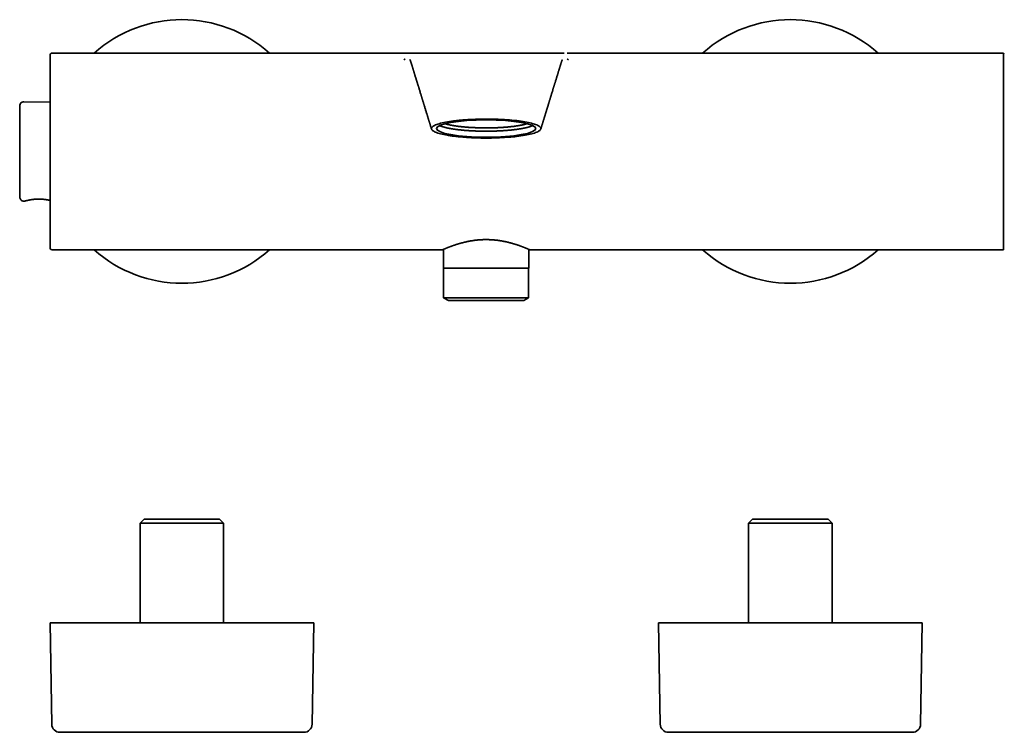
# Model space of a CAD drawing. Header units: millimetres. Extents: x 8 to 935, y 12 to 397.
# Tile 3 of 10: x 353 to 596, y 221 to 397. Entities that reach past the tile are written whole.
import ezdxf

# ---------------------------------------------------------------- set-up
doc = ezdxf.new("R2010")
doc.units = ezdxf.units.MM

msp = doc.modelspace()

# ---------------------------------------------------------------- linework, layer by layer
at = {"color": 7, "linetype": 'Continuous', "lineweight": 35}
for p, q in [((447.85, 388.9), (360.91, 388.9)), ((447.84, 388.9), (447.85, 388.9)), ((447.89, 388.9), (447.85, 388.9)), ((447.85, 388.9), (447.89, 388.9)), ((448.68, 388.9), (448.85, 388.9)), ((448.9, 388.9), (448.93, 388.9)), ((448.93, 388.9), (449.82, 388.9)), ((486.9, 388.9), (486.93, 388.9)), ((486.97, 388.9), (487.15, 388.9)), ((487.96, 388.9), (487.91, 388.9)), ((487.91, 388.9), (487.95, 388.9)), ((487.95, 388.9), (487.99, 388.9)), ((595.41, 388.9), (487.96, 388.9)), ((595.41, 340.41), (595.41, 388.9)), ((449.66, 385.73), (449.66, 385.74)), ((486.17, 385.74), (486.16, 385.73)), ((360.41, 376.79), (353.95, 376.91)), ((353.95, 352.41), (354.18, 352.41)), ((360.91, 340.41), (457.16, 340.41)), ((457.41, 340.52), (457.41, 335.91)), ((478.41, 335.91), (478.41, 340.52)), ((478.66, 340.41), (595.41, 340.41)), ((457.41, 335.91), (478.41, 335.91)), ((457.44, 335.91), (457.44, 328.59)), ((478.39, 328.59), (478.39, 335.91)), ((457.44, 328.59), (458.6, 327.91)), ((472.94, 328.59), (457.44, 328.59)), ((458.6, 327.91), (477.23, 327.91)), ((478.39, 328.59), (472.94, 328.59)), ((477.23, 327.91), (478.39, 328.59)), ((383.61, 273.95), (382.61, 272.95)), ((382.61, 272.95), (382.61, 248.4)), ((392.91, 272.95), (382.61, 272.95)), ((383.61, 273.95), (392.91, 273.95)), ((392.91, 273.95), (402.21, 273.95)), ((403.21, 272.95), (392.91, 272.95)), ((403.21, 272.95), (402.21, 273.95)), ((403.21, 248.4), (403.21, 272.95)), ((533.61, 273.95), (532.61, 272.95)), ((532.61, 272.95), (532.61, 248.4)), ((542.91, 272.95), (532.61, 272.95)), ((533.61, 273.95), (542.91, 273.95)), ((542.91, 273.95), (552.21, 273.95)), ((553.21, 272.95), (542.91, 272.95)), ((553.21, 272.95), (552.21, 273.95)), ((553.21, 248.4), (553.21, 272.95)), ((360.41, 248.4), (360.83, 223.36)), ((360.41, 248.4), (425.41, 248.4)), ((425, 223.36), (425.41, 248.4)), ((510.41, 248.4), (510.83, 223.36)), ((510.41, 248.4), (575.41, 248.4)), ((575, 223.36), (575.41, 248.4)), ((362.83, 221.4), (423, 221.4)), ((512.83, 221.4), (573, 221.4))]:
    msp.add_line(p, q, dxfattribs=at)
for centre, radius, start, end in [((392.91, 364.66), 32.5, 48.2583, 131.7417), ((542.91, 364.66), 32.5, 48.2582, 131.7418), ((360.91, 388.41), 0.5, 90, 180), ((595.56, 388.64), 0.15, 58.2338, 180), ((353.93, 375.91), 1, 89, 180), ((353.93, 353.41), 1, 180, 271), ((360.91, 340.91), 0.5, 180, 270), ((392.91, 364.66), 32.5, 228.2583, 311.7417), ((542.91, 364.66), 32.5, 228.2584, 311.7416), ((595.56, 340.67), 0.15, 180, 301.7662), ((362.83, 223.4), 2, 180.9548, 270), ((423, 223.4), 2, 270, 359.0452), ((512.83, 223.4), 2, 180.9548, 270), ((573, 223.4), 2, 270, 359.0452)]:
    msp.add_arc(centre, radius, start, end, dxfattribs=at)
msp.add_ellipse((467.91, 370.3), major_axis=(12.25, 0), ratio=0.173511, dxfattribs=at)
for points, knots in [([(360.41, 388.41), (360.41, 388.4), (360.41, 388.4), (360.41, 388.38), (360.41, 388.35), (360.41, 388.31), (360.41, 388.26), (360.41, 388.21), (360.41, 388.16), (360.41, 388.1), (360.41, 388.04), (360.41, 387.98), (360.41, 387.89), (360.41, 387.78), (360.41, 387.64), (360.41, 387.49), (360.41, 387.36), (360.41, 387.25), (360.41, 387.17), (360.41, 387.09), (360.41, 387.01), (360.41, 386.92), (360.41, 386.83), (360.41, 386.7), (360.41, 386.53), (360.41, 386.32), (360.41, 386.09), (360.41, 385.86), (360.41, 385.64), (360.41, 385.44), (360.41, 385.27), (360.41, 385.09), (360.41, 384.91), (360.41, 384.72), (360.41, 384.49), (360.41, 384.22), (360.41, 383.91), (360.41, 383.58), (360.41, 383.25), (360.41, 382.9), (360.41, 382.55), (360.41, 382.19), (360.41, 381.82), (360.41, 381.44), (360.41, 381.05), (360.41, 380.65), (360.41, 380.24), (360.41, 379.82), (360.41, 379.45), (360.41, 379.11), (360.41, 378.83), (360.41, 378.54), (360.41, 378.24), (360.41, 377.95), (360.41, 377.6), (360.41, 377.19), (360.41, 376.73), (360.41, 376.27), (360.41, 375.79), (360.41, 375.4), (360.41, 375.08), (360.41, 374.84), (360.41, 374.6), (360.41, 374.36), (360.41, 374.12), (360.41, 373.88), (360.41, 373.64), (360.41, 373.29), (360.41, 372.85), (360.41, 372.3), (360.41, 371.76), (360.41, 371.2), (360.41, 370.71), (360.41, 370.28), (360.41, 369.91), (360.41, 369.54), (360.41, 369.17), (360.41, 368.81), (360.41, 368.39), (360.41, 367.91), (360.41, 367.37), (360.41, 366.83), (360.41, 366.29), (360.41, 365.74), (360.41, 365.19), (360.41, 364.65), (360.41, 364.1), (360.41, 363.56), (360.41, 363.01), (360.41, 362.47), (360.41, 361.99), (360.41, 361.57), (360.41, 361.22), (360.41, 360.87), (360.41, 360.51), (360.41, 360.15), (360.41, 359.72), (360.41, 359.23), (360.41, 358.68), (360.41, 358.13), (360.41, 357.69), (360.41, 357.34), (360.41, 357.1), (360.41, 356.86), (360.41, 356.62), (360.41, 356.38), (360.41, 356.14), (360.41, 355.82), (360.41, 355.41), (360.41, 354.91), (360.41, 354.43), (360.41, 353.94), (360.41, 353.52), (360.41, 353.16), (360.41, 352.85), (360.41, 352.55), (360.41, 352.25), (360.41, 351.95), (360.41, 351.6), (360.41, 351.19), (360.41, 350.75), (360.41, 350.3), (360.41, 349.87), (360.41, 349.45), (360.41, 349.04), (360.41, 348.63), (360.41, 348.24), (360.41, 347.85), (360.41, 347.47), (360.41, 347.1), (360.41, 346.73), (360.41, 346.38), (360.41, 346.07), (360.41, 345.81), (360.41, 345.59), (360.41, 345.38), (360.41, 345.17), (360.41, 344.97), (360.41, 344.74), (360.41, 344.48), (360.41, 344.2), (360.41, 343.93), (360.41, 343.68), (360.41, 343.47), (360.41, 343.32), (360.41, 343.2), (360.41, 343.09), (360.41, 342.98), (360.41, 342.87), (360.41, 342.77), (360.41, 342.67), (360.41, 342.53), (360.41, 342.36), (360.41, 342.17), (360.41, 341.99), (360.41, 341.82), (360.41, 341.69), (360.41, 341.58), (360.41, 341.49), (360.41, 341.41), (360.41, 341.34), (360.41, 341.27), (360.41, 341.2), (360.41, 341.13), (360.41, 341.06), (360.41, 341), (360.41, 340.96), (360.41, 340.93), (360.41, 340.91), (360.41, 340.91), (360.41, 340.91)], [0, 0, 0, 0, 0.00732, 0.014628, 0.021929, 0.029226, 0.036524, 0.041304, 0.046087, 0.050874, 0.055666, 0.060596, 0.065676, 0.073285, 0.080886, 0.088483, 0.096079, 0.099491, 0.102904, 0.106319, 0.109736, 0.113156, 0.116578, 0.120003, 0.127224, 0.134431, 0.14163, 0.148824, 0.156017, 0.160727, 0.16544, 0.170155, 0.174875, 0.1796, 0.184331, 0.191706, 0.199067, 0.206419, 0.213766, 0.221111, 0.228328, 0.23555, 0.242782, 0.250028, 0.257403, 0.264765, 0.272117, 0.279463, 0.286808, 0.291619, 0.296432, 0.301248, 0.306068, 0.310894, 0.315726, 0.322946, 0.330154, 0.337353, 0.344547, 0.351739, 0.355272, 0.358806, 0.362341, 0.365878, 0.369417, 0.37296, 0.376505, 0.380054, 0.387814, 0.395562, 0.4033, 0.411034, 0.418769, 0.423836, 0.428907, 0.433982, 0.439064, 0.444016, 0.448807, 0.456131, 0.463448, 0.470761, 0.478075, 0.485393, 0.492719, 0.500057, 0.507376, 0.514684, 0.521984, 0.529281, 0.536579, 0.54136, 0.546143, 0.55093, 0.555723, 0.560653, 0.565733, 0.573342, 0.580943, 0.58854, 0.596136, 0.599548, 0.602961, 0.606376, 0.609793, 0.613213, 0.616635, 0.62006, 0.627281, 0.634488, 0.641687, 0.648881, 0.656074, 0.660784, 0.665497, 0.670212, 0.674932, 0.679657, 0.684388, 0.691763, 0.699124, 0.706476, 0.713823, 0.721168, 0.728384, 0.735607, 0.742839, 0.750085, 0.75746, 0.764821, 0.772173, 0.77952, 0.786865, 0.791676, 0.796488, 0.801304, 0.806125, 0.810951, 0.815783, 0.823003, 0.830211, 0.83741, 0.844604, 0.851796, 0.855329, 0.858863, 0.862398, 0.865935, 0.869474, 0.873016, 0.876562, 0.880111, 0.887871, 0.895618, 0.903357, 0.911091, 0.918826, 0.923893, 0.928964, 0.934039, 0.939121, 0.944073, 0.948865, 0.95619, 0.963507, 0.97082, 0.978134, 0.985451, 0.992777, 1, 1, 1, 1]), ([(448.58, 388.9), (448.56, 388.9), (448.51, 388.9), (448.43, 388.9), (448.35, 388.9), (448.28, 388.9), (448.21, 388.9), (448.15, 388.9), (448.1, 388.9), (448.05, 388.9), (448, 388.9), (447.96, 388.9), (447.91, 388.9), (447.87, 388.9), (447.82, 388.9), (447.77, 388.9), (447.73, 388.9), (447.68, 388.9), (447.63, 388.9), (447.59, 388.9), (447.54, 388.9), (447.49, 388.9), (447.44, 388.9), (447.41, 388.9), (447.37, 388.9), (447.34, 388.9), (447.29, 388.9), (447.22, 388.9), (447.14, 388.9), (447.06, 388.9), (446.99, 388.9), (446.91, 388.9), (446.83, 388.9), (446.75, 388.9), (446.69, 388.9), (446.62, 388.9), (446.56, 388.9), (446.51, 388.9), (446.46, 388.9), (446.42, 388.9), (446.4, 388.9), (446.38, 388.9), (446.35, 388.9), (446.33, 388.9), (446.31, 388.9), (446.3, 388.9), (446.28, 388.9), (446.26, 388.9), (446.24, 388.9), (446.23, 388.9), (446.21, 388.9), (446.2, 388.9), (446.18, 388.9), (446.17, 388.9), (446.16, 388.9), (446.16, 388.9), (446.16, 388.9), (446.16, 388.9)], [0, 0, 0, 0, 0.031252, 0.067368, 0.100129, 0.129574, 0.155767, 0.178813, 0.19777, 0.21437, 0.230071, 0.245383, 0.260311, 0.274859, 0.291522, 0.307671, 0.323659, 0.341356, 0.357007, 0.37403, 0.392461, 0.411542, 0.428364, 0.442421, 0.454046, 0.464888, 0.477319, 0.506465, 0.537153, 0.564496, 0.591714, 0.619414, 0.647406, 0.676792, 0.700834, 0.725447, 0.747529, 0.767754, 0.789574, 0.801332, 0.812483, 0.821615, 0.828834, 0.835221, 0.8439, 0.853843, 0.864195, 0.874473, 0.885135, 0.897722, 0.912479, 0.929489, 0.948804, 0.968046, 0.984217, 0.997368, 1, 1, 1, 1]), ([(448.66, 388.91), (448.65, 388.91), (448.64, 388.91), (448.62, 388.91), (448.61, 388.91), (448.6, 388.91), (448.6, 388.91), (448.6, 388.91), (448.6, 388.91), (448.6, 388.91)], [0, 0, 0, 0, 0.209393, 0.398966, 0.568818, 0.719061, 0.849842, 0.939911, 1, 1, 1, 1]), ([(448.9, 388.91), (448.9, 388.91), (448.89, 388.91), (448.89, 388.91), (448.88, 388.91), (448.87, 388.91), (448.87, 388.91), (448.86, 388.91), (448.86, 388.91), (448.85, 388.91), (448.85, 388.9), (448.85, 388.9), (448.84, 388.9), (448.84, 388.9), (448.84, 388.9), (448.84, 388.9), (448.84, 388.9)], [0, 0, 0, 0, 0.095644, 0.19827, 0.295626, 0.387716, 0.474539, 0.556096, 0.63239, 0.70342, 0.769186, 0.829691, 0.884934, 0.934916, 0.979639, 1, 1, 1, 1]), ([(467.91, 388.9), (467.89, 388.9), (467.74, 388.9), (467.46, 388.9), (467.1, 388.9), (466.74, 388.9), (466.39, 388.9), (466.04, 388.9), (465.71, 388.9), (465.35, 388.9), (464.99, 388.9), (464.61, 388.9), (464.24, 388.9), (463.88, 388.9), (463.52, 388.9), (463.17, 388.9), (462.81, 388.9), (462.46, 388.9), (462.12, 388.9), (461.78, 388.9), (461.46, 388.9), (461.14, 388.9), (460.83, 388.9), (460.52, 388.9), (460.21, 388.9), (459.91, 388.9), (459.63, 388.9), (459.3, 388.9), (458.95, 388.9), (458.56, 388.9), (458.18, 388.9), (457.8, 388.9), (457.43, 388.9), (457.07, 388.9), (456.71, 388.9), (456.37, 388.9), (456.03, 388.9), (455.69, 388.9), (455.37, 388.9), (455.06, 388.9), (454.75, 388.9), (454.45, 388.9), (454.16, 388.9), (453.89, 388.9), (453.62, 388.9), (453.36, 388.9), (453.11, 388.9), (452.87, 388.9), (452.64, 388.9), (452.42, 388.9), (452.22, 388.9), (452.02, 388.9), (451.83, 388.9), (451.66, 388.9), (451.49, 388.9), (451.33, 388.9), (451.18, 388.9), (451.04, 388.9), (450.91, 388.9), (450.79, 388.9), (450.67, 388.9), (450.56, 388.9), (450.46, 388.9), (450.38, 388.9), (450.3, 388.9), (450.24, 388.9), (450.19, 388.9), (450.16, 388.9), (450.14, 388.9), (450.12, 388.9), (450.1, 388.9), (450.08, 388.9), (450.07, 388.9), (450.05, 388.9), (450.02, 388.9), (450, 388.9), (449.98, 388.9), (449.97, 388.9), (449.96, 388.9), (449.95, 388.9), (449.94, 388.9), (449.93, 388.9), (449.92, 388.9), (449.91, 388.9), (449.9, 388.9), (449.9, 388.9), (449.89, 388.9), (449.89, 388.9), (449.88, 388.9), (449.88, 388.9), (449.87, 388.9), (449.87, 388.9), (449.86, 388.9), (449.86, 388.9), (449.85, 388.9), (449.85, 388.9), (449.85, 388.9), (449.84, 388.9), (449.84, 388.9), (449.84, 388.9), (449.84, 388.9), (449.83, 388.9), (449.83, 388.9), (449.83, 388.9), (449.82, 388.9), (449.82, 388.9), (449.82, 388.9), (449.82, 388.9)], [0, 0, 0, 0, 0.001801, 0.010136, 0.018355, 0.026456, 0.034299, 0.042029, 0.049646, 0.05715, 0.065936, 0.074562, 0.083029, 0.091335, 0.099481, 0.107466, 0.115995, 0.124332, 0.132478, 0.140433, 0.148197, 0.155769, 0.163149, 0.171046, 0.178712, 0.186145, 0.193381, 0.200588, 0.210814, 0.221028, 0.23123, 0.24142, 0.251598, 0.261764, 0.271919, 0.282062, 0.292194, 0.302315, 0.312424, 0.322523, 0.33261, 0.342685, 0.352728, 0.362729, 0.372723, 0.382675, 0.392585, 0.402453, 0.412278, 0.421886, 0.431453, 0.44098, 0.450465, 0.460103, 0.4697, 0.479256, 0.48877, 0.498243, 0.507673, 0.517085, 0.527588, 0.538076, 0.548547, 0.559001, 0.569436, 0.579852, 0.590254, 0.598491, 0.606879, 0.61534, 0.623762, 0.632169, 0.640577, 0.648975, 0.663949, 0.678955, 0.694132, 0.709486, 0.725013, 0.740713, 0.756587, 0.777595, 0.798901, 0.820505, 0.830793, 0.841147, 0.851494, 0.861551, 0.871289, 0.880707, 0.889807, 0.898587, 0.907048, 0.91519, 0.922876, 0.930255, 0.937325, 0.944088, 0.949956, 0.955571, 0.961041, 0.966733, 0.972966, 0.979477, 0.986264, 0.993843, 1, 1, 1, 1]), ([(467.91, 388.9), (468.05, 388.9), (468.31, 388.9), (468.7, 388.9), (469.09, 388.9), (469.48, 388.9), (469.87, 388.9), (470.26, 388.9), (470.64, 388.9), (471.03, 388.9), (471.87, 388.9), (473.14, 388.9), (474.8, 388.9), (476.39, 388.9), (477.9, 388.9), (479.31, 388.9), (481.04, 388.9), (482.52, 388.9), (483.71, 388.9), (484.45, 388.9), (485.02, 388.9), (485.36, 388.9), (485.55, 388.9), (485.65, 388.9), (485.7, 388.9), (485.75, 388.9), (485.8, 388.9), (485.84, 388.9), (485.85, 388.9), (485.87, 388.9), (485.92, 388.9), (486.02, 388.9), (486.35, 388.9), (486.66, 388.9), (486.9, 388.9)], [0, 0, 0, 0, 0.003379, 0.006757, 0.010133, 0.013512, 0.016893, 0.02028, 0.023672, 0.027073, 0.030484, 0.045735, 0.060957, 0.076166, 0.091428, 0.106689, 0.121901, 0.152335, 0.167601, 0.182806, 0.198019, 0.213277, 0.220913, 0.228493, 0.236317, 0.24419, 0.259937, 0.267809, 0.275683, 0.291429, 0.307175, 0.370159, 0.496128, 1, 1, 1, 1]), ([(486.99, 388.9), (486.99, 388.9), (486.99, 388.9), (486.99, 388.9), (486.99, 388.9), (486.98, 388.9), (486.98, 388.9), (486.98, 388.91), (486.97, 388.91), (486.97, 388.91), (486.96, 388.91), (486.96, 388.91), (486.95, 388.91), (486.94, 388.91), (486.94, 388.91), (486.93, 388.91), (486.93, 388.91)], [0, 0, 0, 0, 0.0217236, 0.0663861, 0.1163014, 0.1714705, 0.2318943, 0.2975732, 0.3685081, 0.4446996, 0.5261485, 0.6128557, 0.7048222, 0.802049, 0.9045375, 1, 1, 1, 1]), ([(449.15, 387.27), (449.15, 387.27), (449.15, 387.27), (449.15, 387.26), (449.15, 387.26), (449.15, 387.26), (449.15, 387.26), (449.15, 387.25), (449.16, 387.25), (449.16, 387.24), (449.16, 387.24), (449.17, 387.23), (449.17, 387.22), (449.18, 387.21), (449.18, 387.2), (449.19, 387.18), (449.19, 387.17), (449.2, 387.15), (449.21, 387.14), (449.21, 387.12), (449.22, 387.1), (449.23, 387.09), (449.23, 387.07), (449.24, 387.05), (449.25, 387.02), (449.27, 386.98), (449.28, 386.94), (449.29, 386.91), (449.3, 386.87), (449.31, 386.84), (449.32, 386.82), (449.33, 386.79), (449.34, 386.76), (449.35, 386.74), (449.36, 386.72), (449.36, 386.69), (449.37, 386.67), (449.38, 386.65), (449.39, 386.62), (449.4, 386.59), (449.41, 386.55), (449.42, 386.51), (449.44, 386.46), (449.45, 386.41), (449.47, 386.37), (449.48, 386.33), (449.49, 386.29), (449.5, 386.26), (449.51, 386.22), (449.52, 386.19), (449.53, 386.16), (449.54, 386.13), (449.55, 386.09), (449.56, 386.06), (449.58, 386.02), (449.59, 385.99), (449.59, 385.96), (449.6, 385.93), (449.61, 385.9), (449.62, 385.87), (449.63, 385.85), (449.64, 385.83), (449.64, 385.8), (449.65, 385.78), (449.66, 385.75), (449.66, 385.74), (449.66, 385.73)], [0, 0, 0, 0, 0.0120926, 0.0431618, 0.0697237, 0.098216, 0.1286675, 0.1595312, 0.1892988, 0.2179364, 0.2454161, 0.278681, 0.3100006, 0.3393532, 0.3667288, 0.391925, 0.4142022, 0.4335058, 0.4516066, 0.4689572, 0.4861735, 0.5032812, 0.5214451, 0.5401646, 0.5610717, 0.5853924, 0.6093144, 0.6305163, 0.6471818, 0.6573423, 0.66925, 0.6811533, 0.6918252, 0.7012711, 0.7095458, 0.7170371, 0.7245205, 0.7320023, 0.7398286, 0.7497011, 0.7626179, 0.776788, 0.7918109, 0.8073658, 0.8205588, 0.8307929, 0.8409478, 0.8500971, 0.8601538, 0.8712419, 0.8796691, 0.8882361, 0.8977308, 0.9083541, 0.9190095, 0.9280015, 0.9345174, 0.9430076, 0.9532238, 0.9623536, 0.9675579, 0.9724923, 0.9786705, 0.9864806, 0.9960468, 1, 1, 1, 1]), ([(486.16, 385.73), (486.16, 385.73), (486.17, 385.74), (486.17, 385.76), (486.18, 385.79), (486.19, 385.81), (486.2, 385.84), (486.21, 385.87), (486.22, 385.92), (486.23, 385.96), (486.25, 386), (486.26, 386.05), (486.28, 386.1), (486.29, 386.14), (486.3, 386.18), (486.31, 386.22), (486.33, 386.25), (486.34, 386.3), (486.35, 386.34), (486.37, 386.39), (486.38, 386.44), (486.4, 386.48), (486.41, 386.52), (486.42, 386.56), (486.44, 386.61), (486.45, 386.65), (486.47, 386.69), (486.48, 386.74), (486.49, 386.78), (486.51, 386.82), (486.52, 386.85), (486.52, 386.87), (486.53, 386.89), (486.54, 386.91), (486.54, 386.93), (486.55, 386.94), (486.56, 386.96), (486.56, 386.98), (486.57, 387), (486.57, 387.01), (486.58, 387.03), (486.58, 387.04), (486.59, 387.06), (486.6, 387.08), (486.61, 387.1), (486.61, 387.11), (486.62, 387.13), (486.62, 387.14), (486.63, 387.15), (486.63, 387.17), (486.64, 387.18), (486.65, 387.19), (486.65, 387.21), (486.66, 387.22), (486.66, 387.23), (486.67, 387.25), (486.68, 387.26), (486.68, 387.27), (486.69, 387.28), (486.69, 387.28), (486.69, 387.28), (486.69, 387.28)], [0, 0, 0, 0, 0.0050112, 0.0147678, 0.0190638, 0.0252005, 0.0312682, 0.0462434, 0.0593064, 0.0704506, 0.0826966, 0.0967727, 0.1132046, 0.1241768, 0.1354575, 0.1472352, 0.1595032, 0.1703282, 0.1860292, 0.2010172, 0.2153714, 0.2290143, 0.2423213, 0.2554729, 0.2692215, 0.2843783, 0.3017683, 0.3171281, 0.3337425, 0.3504939, 0.3645313, 0.3761225, 0.3871273, 0.3960927, 0.4037041, 0.4131404, 0.4248174, 0.4380949, 0.4502158, 0.4605552, 0.469229, 0.4806524, 0.4952396, 0.5130065, 0.5335836, 0.5564641, 0.5760785, 0.5969958, 0.6167074, 0.6343131, 0.6498111, 0.6738686, 0.6985352, 0.7243137, 0.7512065, 0.7792104, 0.8347455, 0.8897361, 0.9433985, 0.9958054, 1, 1, 1, 1]), ([(449.66, 385.74), (449.67, 385.73), (449.68, 385.67), (449.71, 385.58), (449.75, 385.47), (449.77, 385.38), (449.8, 385.3), (449.82, 385.23), (449.83, 385.18), (449.85, 385.15), (449.85, 385.12), (449.86, 385.09), (449.88, 385.04), (449.9, 384.98), (449.92, 384.9), (449.95, 384.8), (449.99, 384.68), (450.03, 384.55), (450.07, 384.41), (450.12, 384.25), (450.17, 384.08), (450.23, 383.91), (450.28, 383.72), (450.34, 383.53), (450.41, 383.3), (450.5, 383.02), (450.6, 382.7), (450.69, 382.4), (450.77, 382.13), (450.85, 381.88), (450.92, 381.65), (450.99, 381.41), (451.06, 381.19), (451.13, 380.96), (451.21, 380.73), (451.29, 380.46), (451.38, 380.17), (451.48, 379.84), (451.58, 379.5), (451.69, 379.15), (451.78, 378.85), (451.86, 378.6), (451.92, 378.41), (451.97, 378.24), (452.02, 378.07), (452.07, 377.91), (452.12, 377.76), (452.16, 377.62), (452.2, 377.49), (452.23, 377.38), (452.26, 377.29), (452.28, 377.22), (452.3, 377.16), (452.32, 377.09), (452.34, 377.04), (452.35, 377), (452.36, 376.97), (452.37, 376.94), (452.37, 376.92), (452.38, 376.9), (452.39, 376.87), (452.4, 376.83), (452.42, 376.77), (452.45, 376.69), (452.47, 376.6), (452.51, 376.49), (452.54, 376.37), (452.58, 376.24), (452.62, 376.1), (452.67, 375.95), (452.74, 375.72), (452.83, 375.42), (452.94, 375.06), (453.05, 374.7), (453.17, 374.34), (453.25, 374.05), (453.32, 373.83), (453.36, 373.7), (453.4, 373.57), (453.43, 373.46), (453.46, 373.37), (453.49, 373.29), (453.51, 373.22), (453.53, 373.16), (453.54, 373.11), (453.56, 373.06), (453.57, 373.01), (453.59, 372.96), (453.6, 372.91), (453.62, 372.86), (453.64, 372.79), (453.66, 372.71), (453.69, 372.62), (453.72, 372.52), (453.76, 372.41), (453.79, 372.29), (453.83, 372.16), (453.87, 372.02), (453.92, 371.87), (453.97, 371.71), (454.02, 371.54), (454.08, 371.36), (454.14, 371.17), (454.2, 370.97), (454.26, 370.76), (454.33, 370.54), (454.39, 370.35), (454.42, 370.23), (454.44, 370.18)], [0, 0, 0, 0, 0.003245, 0.010947, 0.01781, 0.023832, 0.029015, 0.033358, 0.036174, 0.038475, 0.040308, 0.042171, 0.044191, 0.048616, 0.053648, 0.06043, 0.068071, 0.076574, 0.085683, 0.095609, 0.106352, 0.117912, 0.130127, 0.142232, 0.154131, 0.17541, 0.195994, 0.215883, 0.232284, 0.248181, 0.263571, 0.278455, 0.292843, 0.30736, 0.322382, 0.33791, 0.358148, 0.379187, 0.401027, 0.423669, 0.447113, 0.459329, 0.471333, 0.482745, 0.493566, 0.503796, 0.513267, 0.522167, 0.530496, 0.538253, 0.543107, 0.547707, 0.552053, 0.55612, 0.559612, 0.56244, 0.564195, 0.565539, 0.566745, 0.568307, 0.570233, 0.572525, 0.576729, 0.581785, 0.587694, 0.594454, 0.602067, 0.610374, 0.619503, 0.629438, 0.639581, 0.663377, 0.686674, 0.709471, 0.733293, 0.756543, 0.765521, 0.774372, 0.782545, 0.789857, 0.79566, 0.800777, 0.805208, 0.808954, 0.812068, 0.815126, 0.818284, 0.821541, 0.824411, 0.828032, 0.832404, 0.837527, 0.843401, 0.850027, 0.856963, 0.864567, 0.872841, 0.881783, 0.891396, 0.901677, 0.912629, 0.924252, 0.936545, 0.94951, 0.962897, 0.976932, 0.991616, 1, 1, 1, 1]), ([(481.39, 370.18), (481.41, 370.23), (481.45, 370.36), (481.51, 370.57), (481.58, 370.8), (481.65, 371.02), (481.71, 371.23), (481.77, 371.43), (481.83, 371.61), (481.88, 371.77), (481.92, 371.92), (481.97, 372.06), (482.01, 372.19), (482.04, 372.31), (482.08, 372.43), (482.11, 372.53), (482.14, 372.63), (482.17, 372.72), (482.19, 372.79), (482.21, 372.85), (482.23, 372.91), (482.24, 372.95), (482.25, 372.99), (482.26, 373.03), (482.28, 373.07), (482.29, 373.12), (482.31, 373.18), (482.33, 373.24), (482.35, 373.31), (482.37, 373.39), (482.4, 373.47), (482.43, 373.56), (482.46, 373.66), (482.49, 373.77), (482.54, 373.93), (482.61, 374.15), (482.69, 374.41), (482.77, 374.69), (482.86, 374.97), (482.94, 375.23), (483.02, 375.49), (483.09, 375.74), (483.17, 375.98), (483.22, 376.16), (483.26, 376.28), (483.28, 376.36), (483.31, 376.43), (483.32, 376.49), (483.34, 376.54), (483.35, 376.57), (483.36, 376.6), (483.36, 376.62), (483.37, 376.64), (483.38, 376.66), (483.39, 376.7), (483.4, 376.75), (483.42, 376.81), (483.45, 376.89), (483.47, 376.97), (483.5, 377.07), (483.54, 377.18), (483.57, 377.3), (483.61, 377.43), (483.66, 377.57), (483.7, 377.72), (483.75, 377.89), (483.82, 378.09), (483.89, 378.33), (483.97, 378.6), (484.06, 378.87), (484.14, 379.15), (484.23, 379.44), (484.31, 379.71), (484.39, 379.98), (484.47, 380.23), (484.54, 380.45), (484.6, 380.65), (484.66, 380.83), (484.71, 380.99), (484.76, 381.16), (484.8, 381.31), (484.86, 381.5), (484.93, 381.72), (485.01, 381.98), (485.09, 382.25), (485.18, 382.53), (485.27, 382.83), (485.37, 383.14), (485.45, 383.41), (485.52, 383.64), (485.58, 383.82), (485.63, 384), (485.68, 384.17), (485.73, 384.34), (485.78, 384.49), (485.82, 384.62), (485.85, 384.72), (485.88, 384.81), (485.91, 384.89), (485.93, 384.97), (485.95, 385.03), (485.97, 385.09), (485.98, 385.14), (486, 385.19), (486.01, 385.24), (486.03, 385.3), (486.06, 385.38), (486.08, 385.47), (486.11, 385.56), (486.14, 385.65), (486.16, 385.72), (486.17, 385.74)], [0, 0, 0, 0, 0.009407, 0.025009, 0.039872, 0.053997, 0.067383, 0.080033, 0.091945, 0.102217, 0.111871, 0.120906, 0.129324, 0.137124, 0.144306, 0.151192, 0.157396, 0.162917, 0.167758, 0.171916, 0.175337, 0.178101, 0.180406, 0.18265, 0.185773, 0.188796, 0.192101, 0.196215, 0.201143, 0.205872, 0.211165, 0.217023, 0.223445, 0.230431, 0.237768, 0.254745, 0.271236, 0.289753, 0.30762, 0.324838, 0.341403, 0.357273, 0.372438, 0.386898, 0.392012, 0.397032, 0.401799, 0.405741, 0.408807, 0.410995, 0.412256, 0.413242, 0.414545, 0.416164, 0.4181, 0.421566, 0.425735, 0.430604, 0.436174, 0.442445, 0.449417, 0.457089, 0.465461, 0.474533, 0.484305, 0.494777, 0.505945, 0.523694, 0.540928, 0.557649, 0.57669, 0.595018, 0.612636, 0.629544, 0.645741, 0.661229, 0.672901, 0.684135, 0.694932, 0.705291, 0.715214, 0.725103, 0.740914, 0.757543, 0.774987, 0.793246, 0.812321, 0.83221, 0.852913, 0.86462, 0.876572, 0.888273, 0.899189, 0.909783, 0.919516, 0.928388, 0.934596, 0.9403, 0.9455, 0.950197, 0.95439, 0.958079, 0.961362, 0.964055, 0.967454, 0.971559, 0.97637, 0.981887, 0.98811, 0.994624, 1, 1, 1, 1]), ([(352.93, 375.91), (352.93, 375.9), (352.93, 375.9), (352.93, 375.89), (352.93, 375.87), (352.93, 375.84), (352.93, 375.8), (352.93, 375.76), (352.93, 375.72), (352.93, 375.66), (352.93, 375.59), (352.93, 375.5), (352.93, 375.42), (352.93, 375.35), (352.93, 375.29), (352.93, 375.24), (352.93, 375.18), (352.93, 375.1), (352.93, 374.99), (352.93, 374.86), (352.93, 374.72), (352.93, 374.57), (352.93, 374.41), (352.93, 374.25), (352.93, 374.06), (352.93, 373.86), (352.93, 373.63), (352.93, 373.39), (352.93, 373.14), (352.93, 372.88), (352.93, 372.62), (352.93, 372.37), (352.93, 372.13), (352.93, 371.88), (352.93, 371.62), (352.93, 371.36), (352.93, 371.09), (352.93, 370.82), (352.93, 370.54), (352.93, 370.27), (352.93, 369.99), (352.93, 369.75), (352.93, 369.56), (352.93, 369.41), (352.93, 369.26), (352.93, 369.1), (352.93, 368.95), (352.93, 368.74), (352.93, 368.48), (352.93, 368.15), (352.93, 367.83), (352.93, 367.52), (352.93, 367.24), (352.93, 366.97), (352.93, 366.71), (352.93, 366.42), (352.93, 366.1), (352.93, 365.74), (352.93, 365.38), (352.93, 365.02), (352.93, 364.67), (352.93, 364.33), (352.93, 364.01), (352.93, 363.69), (352.93, 363.39), (352.93, 363.12), (352.93, 362.86), (352.93, 362.61), (352.93, 362.32), (352.93, 362), (352.93, 361.65), (352.93, 361.37), (352.93, 361.15), (352.93, 360.99), (352.93, 360.83), (352.93, 360.67), (352.93, 360.46), (352.93, 360.21), (352.93, 359.92), (352.93, 359.62), (352.93, 359.34), (352.93, 359.05), (352.93, 358.77), (352.93, 358.48), (352.93, 358.18), (352.93, 357.86), (352.93, 357.56), (352.93, 357.26), (352.93, 356.98), (352.93, 356.71), (352.93, 356.47), (352.93, 356.24), (352.93, 356.03), (352.93, 355.82), (352.93, 355.62), (352.93, 355.42), (352.93, 355.24), (352.93, 355.07), (352.93, 354.9), (352.93, 354.75), (352.93, 354.63), (352.93, 354.53), (352.93, 354.46), (352.93, 354.39), (352.93, 354.32), (352.93, 354.26), (352.93, 354.17), (352.93, 354.07), (352.93, 353.96), (352.93, 353.86), (352.93, 353.77), (352.93, 353.7), (352.93, 353.65), (352.93, 353.59), (352.93, 353.54), (352.93, 353.5), (352.93, 353.46), (352.93, 353.43), (352.93, 353.41), (352.93, 353.41), (352.93, 353.41)], [0, 0, 0, 0, 0.009146, 0.018275, 0.027397, 0.036518, 0.043689, 0.050868, 0.058058, 0.065667, 0.075808, 0.085937, 0.096065, 0.100842, 0.105622, 0.110406, 0.115195, 0.11999, 0.129194, 0.138381, 0.147557, 0.15673, 0.165908, 0.175099, 0.184311, 0.195276, 0.206217, 0.217147, 0.228079, 0.239026, 0.25, 0.259401, 0.268782, 0.278153, 0.287521, 0.296894, 0.306281, 0.31569, 0.32471, 0.333713, 0.342705, 0.351695, 0.356405, 0.361118, 0.365834, 0.370554, 0.375279, 0.380011, 0.389706, 0.399383, 0.409051, 0.418718, 0.42632, 0.433931, 0.441557, 0.448755, 0.459003, 0.469242, 0.47948, 0.489729, 0.5, 0.509144, 0.518272, 0.527393, 0.536515, 0.543686, 0.550866, 0.558058, 0.565667, 0.575808, 0.585937, 0.596065, 0.600842, 0.605622, 0.610406, 0.615195, 0.61999, 0.629194, 0.638381, 0.647557, 0.65673, 0.665908, 0.675099, 0.684311, 0.695276, 0.706217, 0.717147, 0.728079, 0.739026, 0.75, 0.759401, 0.768782, 0.778153, 0.787521, 0.796894, 0.806281, 0.81569, 0.82471, 0.833713, 0.842705, 0.851695, 0.856405, 0.861118, 0.865834, 0.870554, 0.875279, 0.880011, 0.889706, 0.899383, 0.909051, 0.918718, 0.92632, 0.933931, 0.941557, 0.948756, 0.959007, 0.969245, 0.979483, 0.989731, 1, 1, 1, 1]), ([(467.91, 367.96), (467.02, 367.96), (466.14, 367.98), (464.85, 368.02), (464.42, 368.04), (463.57, 368.08), (463.15, 368.11), (461.93, 368.2), (461.15, 368.27), (460.05, 368.4), (459.69, 368.44), (459.01, 368.54), (458.68, 368.59), (457.75, 368.76), (457.19, 368.87), (456.45, 369.07), (456.22, 369.13), (455.8, 369.27), (455.61, 369.34), (455.28, 369.48), (455.13, 369.55), (454.87, 369.7), (454.77, 369.77), (454.59, 369.92), (454.53, 370), (454.44, 370.15), (454.42, 370.23), (454.42, 370.38), (454.45, 370.46), (454.53, 370.61), (454.6, 370.69), (454.85, 370.91), (455.11, 371.06), (455.62, 371.27), (455.81, 371.34), (456.22, 371.47), (456.45, 371.54), (457.18, 371.73), (457.74, 371.85), (459, 372.07), (459.68, 372.16), (460.78, 372.29), (461.16, 372.33), (461.93, 372.4), (462.34, 372.44), (463.56, 372.52), (464.41, 372.57), (466.13, 372.63), (467.02, 372.64), (467.91, 372.64)], [0, 0, 0, 0, 0.0625, 0.0625, 0.09375, 0.09375, 0.125, 0.125, 0.1875, 0.1875, 0.21875, 0.21875, 0.25, 0.25, 0.3125, 0.3125, 0.34375, 0.34375, 0.375, 0.375, 0.40625, 0.40625, 0.4375, 0.4375, 0.46875, 0.46875, 0.5, 0.5, 0.53125, 0.53125, 0.5625, 0.5625, 0.625, 0.625, 0.65625, 0.65625, 0.6875, 0.6875, 0.75, 0.75, 0.8125, 0.8125, 0.84375, 0.84375, 0.875, 0.875, 0.9375, 0.9375, 1, 1, 1, 1]), ([(457.8, 371.5), (457.84, 371.49), (457.93, 371.46), (458.08, 371.42), (458.26, 371.37), (458.44, 371.32), (458.64, 371.27), (458.85, 371.23), (459.05, 371.18), (459.26, 371.14), (459.47, 371.1), (459.68, 371.06), (459.89, 371.03), (460.11, 370.99), (460.33, 370.96), (460.56, 370.92), (460.82, 370.89), (461.09, 370.85), (461.39, 370.81), (461.7, 370.78), (462, 370.75), (462.28, 370.72), (462.55, 370.69), (462.82, 370.67), (463.09, 370.65), (463.37, 370.62), (463.65, 370.6), (463.93, 370.59), (464.23, 370.57), (464.56, 370.55), (464.92, 370.53), (465.27, 370.52), (465.61, 370.5), (465.94, 370.49), (466.21, 370.48), (466.45, 370.48), (466.66, 370.47), (466.87, 370.47), (467.07, 370.47), (467.28, 370.47), (467.49, 370.46), (467.7, 370.46), (467.84, 370.46), (467.91, 370.46)], [0, 0, 0, 0, 0.017281, 0.04433, 0.071378, 0.098695, 0.126011, 0.153421, 0.180831, 0.205908, 0.231002, 0.255403, 0.279807, 0.304208, 0.328758, 0.353313, 0.377864, 0.407629, 0.437394, 0.46728, 0.497165, 0.522242, 0.547337, 0.571737, 0.596142, 0.620542, 0.645093, 0.669648, 0.694198, 0.723963, 0.753728, 0.783614, 0.8135, 0.838577, 0.863671, 0.880673, 0.897675, 0.914699, 0.931723, 0.948781, 0.965839, 0.982919, 1, 1, 1, 1]), ([(467.91, 372.64), (468.81, 372.64), (469.68, 372.63), (470.98, 372.58), (471.4, 372.57), (472.25, 372.52), (472.67, 372.5), (473.9, 372.41), (474.67, 372.34), (475.77, 372.21), (476.13, 372.16), (476.82, 372.06), (477.15, 372.01), (478.08, 371.85), (478.64, 371.73), (479.38, 371.54), (479.61, 371.47), (480.02, 371.34), (480.21, 371.27), (480.55, 371.13), (480.7, 371.06), (480.95, 370.91), (481.06, 370.84), (481.24, 370.68), (481.3, 370.61), (481.38, 370.46), (481.41, 370.38), (481.41, 370.23), (481.39, 370.15), (481.3, 370), (481.24, 369.92), (480.98, 369.7), (480.72, 369.55), (480.22, 369.34), (480.03, 369.27), (479.61, 369.13), (479.38, 369.07), (478.65, 368.88), (478.09, 368.76), (476.83, 368.54), (476.15, 368.44), (475.06, 368.31), (474.68, 368.27), (473.9, 368.2), (473.49, 368.17), (472.27, 368.08), (471.43, 368.04), (469.7, 367.98), (468.81, 367.96), (467.91, 367.96)], [0, 0, 0, 0, 0.0625, 0.0625, 0.09375, 0.09375, 0.125, 0.125, 0.1875, 0.1875, 0.21875, 0.21875, 0.25, 0.25, 0.3125, 0.3125, 0.34375, 0.34375, 0.375, 0.375, 0.40625, 0.40625, 0.4375, 0.4375, 0.46875, 0.46875, 0.5, 0.5, 0.53125, 0.53125, 0.5625, 0.5625, 0.625, 0.625, 0.65625, 0.65625, 0.6875, 0.6875, 0.75, 0.75, 0.8125, 0.8125, 0.84375, 0.84375, 0.875, 0.875, 0.9375, 0.9375, 1, 1, 1, 1]), ([(467.91, 370.46), (468.01, 370.46), (468.2, 370.46), (468.48, 370.47), (468.76, 370.47), (469.05, 370.47), (469.33, 370.48), (469.61, 370.48), (469.9, 370.49), (470.18, 370.5), (470.46, 370.51), (470.74, 370.52), (471.02, 370.54), (471.3, 370.55), (471.58, 370.57), (471.87, 370.58), (472.15, 370.6), (472.43, 370.62), (472.71, 370.64), (473, 370.67), (473.31, 370.69), (473.63, 370.73), (473.95, 370.76), (474.24, 370.79), (474.51, 370.82), (474.76, 370.85), (475, 370.88), (475.24, 370.92), (475.47, 370.95), (475.69, 370.99), (475.91, 371.02), (476.15, 371.06), (476.38, 371.1), (476.63, 371.15), (476.87, 371.2), (477.08, 371.25), (477.28, 371.29), (477.45, 371.34), (477.62, 371.38), (477.78, 371.43), (477.92, 371.47), (478, 371.49), (478.03, 371.5)], [0, 0, 0, 0, 0.0230008, 0.0460051, 0.069006, 0.0921326, 0.1152627, 0.1383893, 0.161709, 0.1850324, 0.2083521, 0.2318029, 0.2552574, 0.2787082, 0.3031074, 0.3275107, 0.3519099, 0.3764594, 0.401013, 0.4255625, 0.4553259, 0.4850893, 0.5149736, 0.5448578, 0.5699334, 0.595027, 0.6194261, 0.6438294, 0.6682286, 0.6927781, 0.7173318, 0.7418812, 0.7716446, 0.8014081, 0.8312923, 0.8611765, 0.8862521, 0.9113457, 0.9357449, 0.9601482, 0.9845473, 1, 1, 1, 1]), ([(456.43, 371.04), (456.45, 371.03), (456.5, 371), (456.59, 370.97), (456.7, 370.92), (456.83, 370.87), (456.97, 370.82), (457.11, 370.78), (457.28, 370.72), (457.46, 370.67), (457.67, 370.61), (457.89, 370.56), (458.1, 370.51), (458.32, 370.46), (458.52, 370.41), (458.74, 370.37), (458.94, 370.33), (459.13, 370.3), (459.31, 370.26), (459.49, 370.23), (459.69, 370.2), (459.91, 370.17), (460.14, 370.14), (460.37, 370.1), (460.61, 370.07), (460.85, 370.04), (461.11, 370.01), (461.38, 369.98), (461.66, 369.95), (461.94, 369.92), (462.21, 369.9), (462.45, 369.87), (462.68, 369.86), (462.91, 369.84), (463.16, 369.82), (463.43, 369.8), (463.71, 369.78), (463.99, 369.76), (464.28, 369.75), (464.57, 369.73), (464.87, 369.72), (465.17, 369.71), (465.49, 369.69), (465.82, 369.68), (466.1, 369.68), (466.36, 369.67), (466.58, 369.66), (466.8, 369.66), (467.02, 369.66), (467.25, 369.66), (467.47, 369.65), (467.69, 369.65), (467.84, 369.65), (467.91, 369.65)], [0, 0, 0, 0, 0.012357, 0.030018, 0.047679, 0.069043, 0.090407, 0.111829, 0.13325, 0.159217, 0.185183, 0.211254, 0.237324, 0.259273, 0.281222, 0.303233, 0.325244, 0.342332, 0.359419, 0.376536, 0.393653, 0.413804, 0.433957, 0.454108, 0.474368, 0.494632, 0.514892, 0.536841, 0.558789, 0.580801, 0.602812, 0.619899, 0.636987, 0.654104, 0.671221, 0.691371, 0.711525, 0.731675, 0.751936, 0.772199, 0.79246, 0.814408, 0.836357, 0.858368, 0.88038, 0.89529, 0.910206, 0.925148, 0.940091, 0.955053, 0.970016, 0.985005, 1, 1, 1, 1]), ([(467.91, 369.65), (467.99, 369.65), (468.14, 369.65), (468.36, 369.65), (468.59, 369.66), (468.84, 369.66), (469.12, 369.66), (469.42, 369.67), (469.72, 369.67), (470.02, 369.68), (470.32, 369.69), (470.59, 369.7), (470.84, 369.71), (471.06, 369.72), (471.28, 369.73), (471.51, 369.75), (471.75, 369.76), (471.99, 369.77), (472.23, 369.79), (472.48, 369.8), (472.74, 369.82), (473.02, 369.84), (473.29, 369.87), (473.56, 369.89), (473.82, 369.92), (474.09, 369.94), (474.36, 369.97), (474.64, 370), (474.91, 370.03), (475.16, 370.06), (475.38, 370.09), (475.58, 370.12), (475.78, 370.15), (475.98, 370.18), (476.2, 370.21), (476.41, 370.25), (476.63, 370.28), (476.84, 370.32), (477.04, 370.36), (477.25, 370.4), (477.45, 370.44), (477.65, 370.49), (477.85, 370.53), (478.02, 370.58), (478.18, 370.62), (478.31, 370.65), (478.44, 370.69), (478.58, 370.73), (478.72, 370.78), (478.86, 370.82), (478.99, 370.87), (479.11, 370.92), (479.23, 370.96), (479.33, 371.01), (479.38, 371.03), (479.4, 371.04)], [0, 0, 0, 0, 0.0151064, 0.0302127, 0.0453395, 0.0604663, 0.0807872, 0.1011111, 0.121432, 0.1418656, 0.1623023, 0.1827358, 0.1981803, 0.2136247, 0.229091, 0.2445573, 0.2616442, 0.2787311, 0.2958476, 0.3129641, 0.3331142, 0.3532673, 0.3734173, 0.3936772, 0.4139401, 0.4342, 0.456148, 0.478096, 0.5001068, 0.5221176, 0.5392045, 0.5562914, 0.5734079, 0.5905244, 0.6106745, 0.6308276, 0.6509776, 0.6712375, 0.6915004, 0.7117603, 0.7337083, 0.7556563, 0.7776671, 0.7996779, 0.8167648, 0.8338517, 0.8509682, 0.8680847, 0.8882348, 0.9083879, 0.9285379, 0.9487978, 0.9690607, 0.9893206, 1, 1, 1, 1]), ([(354.18, 352.41), (354.18, 352.41), (354.18, 352.41), (354.19, 352.41), (354.2, 352.42), (354.22, 352.42), (354.25, 352.43), (354.28, 352.44), (354.31, 352.45), (354.35, 352.46), (354.4, 352.47), (354.45, 352.48), (354.5, 352.5), (354.56, 352.51), (354.63, 352.53), (354.7, 352.55), (354.77, 352.56), (354.85, 352.58), (354.94, 352.6), (355.03, 352.62), (355.12, 352.64), (355.21, 352.66), (355.32, 352.68), (355.42, 352.7), (355.53, 352.72), (355.65, 352.74), (355.76, 352.76), (355.88, 352.78), (356, 352.8), (356.13, 352.81), (356.26, 352.83), (356.39, 352.84), (356.52, 352.86), (356.66, 352.87), (356.79, 352.88), (356.93, 352.89), (357.06, 352.89), (357.19, 352.9), (357.33, 352.91), (357.47, 352.91), (357.61, 352.91), (357.75, 352.91), (357.88, 352.91), (358.01, 352.9), (358.14, 352.9), (358.26, 352.89), (358.39, 352.89), (358.52, 352.88), (358.65, 352.87), (358.77, 352.86), (358.89, 352.84), (359, 352.83), (359.12, 352.82), (359.23, 352.8), (359.34, 352.79), (359.44, 352.77), (359.55, 352.76), (359.65, 352.74), (359.74, 352.72), (359.84, 352.71), (359.93, 352.69), (360.01, 352.67), (360.09, 352.66), (360.17, 352.64), (360.24, 352.62), (360.31, 352.61), (360.37, 352.6), (360.4, 352.59), (360.41, 352.59)], [0, 0, 0, 0, 0.014636, 0.029365, 0.044199, 0.059033, 0.074197, 0.089361, 0.104638, 0.119915, 0.134643, 0.149371, 0.164198, 0.179026, 0.194162, 0.209299, 0.22454, 0.239781, 0.254849, 0.269917, 0.285085, 0.300254, 0.315739, 0.331223, 0.346817, 0.36241, 0.377782, 0.393153, 0.408633, 0.424114, 0.439945, 0.455775, 0.47173, 0.487685, 0.502726, 0.517767, 0.532918, 0.548069, 0.563571, 0.579073, 0.594698, 0.610323, 0.62491, 0.639497, 0.654185, 0.668873, 0.683877, 0.698881, 0.713993, 0.729105, 0.743798, 0.758491, 0.773282, 0.788073, 0.803166, 0.81826, 0.833456, 0.848653, 0.863797, 0.878942, 0.894189, 0.909437, 0.925011, 0.940585, 0.956273, 0.971961, 0.987198, 1, 1, 1, 1]), ([(457.16, 340.41), (457.17, 340.41), (457.17, 340.41), (457.18, 340.41), (457.2, 340.42), (457.22, 340.43), (457.26, 340.45), (457.3, 340.46), (457.35, 340.48), (457.4, 340.51), (457.47, 340.54), (457.54, 340.57), (457.62, 340.6), (457.7, 340.64), (457.8, 340.68), (457.89, 340.72), (458, 340.76), (458.11, 340.81), (458.23, 340.86), (458.35, 340.91), (458.48, 340.96), (458.62, 341.02), (458.77, 341.07), (458.92, 341.13), (459.08, 341.19), (459.25, 341.25), (459.42, 341.32), (459.6, 341.38), (459.79, 341.45), (459.98, 341.52), (460.18, 341.58), (460.38, 341.65), (460.59, 341.72), (460.81, 341.79), (461.04, 341.86), (461.27, 341.93), (461.51, 341.99), (461.75, 342.06), (462, 342.13), (462.26, 342.19), (462.52, 342.26), (462.79, 342.32), (463.06, 342.38), (463.34, 342.44), (463.61, 342.5), (463.9, 342.55), (464.2, 342.6), (464.51, 342.65), (464.82, 342.7), (465.12, 342.74), (465.42, 342.78), (465.7, 342.81), (465.99, 342.83), (466.28, 342.86), (466.58, 342.88), (466.87, 342.89), (467.18, 342.91), (467.48, 342.91), (467.79, 342.92), (468.09, 342.92), (468.4, 342.91), (468.69, 342.9), (468.98, 342.89), (469.24, 342.88), (469.51, 342.86), (469.78, 342.84), (470.04, 342.81), (470.31, 342.79), (470.57, 342.76), (470.84, 342.72), (471.1, 342.69), (471.37, 342.65), (471.63, 342.6), (471.88, 342.56), (472.13, 342.51), (472.38, 342.46), (472.63, 342.41), (472.87, 342.36), (473.11, 342.31), (473.35, 342.25), (473.59, 342.19), (473.82, 342.13), (474.05, 342.07), (474.27, 342.01), (474.5, 341.94), (474.72, 341.88), (474.94, 341.81), (475.16, 341.74), (475.37, 341.67), (475.58, 341.61), (475.79, 341.54), (475.99, 341.47), (476.19, 341.4), (476.38, 341.33), (476.56, 341.26), (476.74, 341.2), (476.91, 341.13), (477.07, 341.07), (477.23, 341.01), (477.38, 340.95), (477.52, 340.89), (477.65, 340.84), (477.78, 340.78), (477.9, 340.74), (478.01, 340.69), (478.11, 340.65), (478.21, 340.6), (478.3, 340.57), (478.38, 340.53), (478.44, 340.5), (478.5, 340.48), (478.54, 340.46), (478.58, 340.44), (478.61, 340.43), (478.63, 340.42), (478.65, 340.41), (478.66, 340.41), (478.66, 340.41), (478.66, 340.41)], [0, 0, 0, 0, 0.008088, 0.016313, 0.024535, 0.032819, 0.041105, 0.049389, 0.057863, 0.066338, 0.074813, 0.083351, 0.091891, 0.100429, 0.108651, 0.116874, 0.125096, 0.133372, 0.141649, 0.149925, 0.158365, 0.166806, 0.175246, 0.18374, 0.192235, 0.200729, 0.209371, 0.218015, 0.226657, 0.235354, 0.244052, 0.252748, 0.261614, 0.270481, 0.279346, 0.288269, 0.297194, 0.306118, 0.315221, 0.324324, 0.333456, 0.342588, 0.351776, 0.360972, 0.370013, 0.379062, 0.388676, 0.398289, 0.407941, 0.417594, 0.426206, 0.43482, 0.443432, 0.452114, 0.460798, 0.46948, 0.478389, 0.487301, 0.496211, 0.505202, 0.514195, 0.523187, 0.53106, 0.538936, 0.546809, 0.554738, 0.562667, 0.570596, 0.57869, 0.586786, 0.59488, 0.603029, 0.61118, 0.619329, 0.627398, 0.635468, 0.643536, 0.651654, 0.659773, 0.66789, 0.676155, 0.68442, 0.692685, 0.700998, 0.709312, 0.717625, 0.726464, 0.735304, 0.744143, 0.753039, 0.761937, 0.770833, 0.779911, 0.78899, 0.798068, 0.80721, 0.816354, 0.825496, 0.834557, 0.843618, 0.852709, 0.8618, 0.87095, 0.880107, 0.889105, 0.89811, 0.9077, 0.917289, 0.926919, 0.936549, 0.944438, 0.952326, 0.960238, 0.968149, 0.976133, 0.984117, 0.992126, 1, 1, 1, 1])]:
    msp.add_open_spline(points, degree=3, knots=knots, dxfattribs=at)
for points in [[(447.93, 387.48), (447.91, 387.48), (447.81, 387.41), (447.61, 387.29)], [(488.22, 387.29), (488.02, 387.41), (487.92, 387.48), (487.9, 387.48)]]:
    msp.add_open_spline(points, degree=3, dxfattribs=at)

doc.saveas('drawing.dxf')
